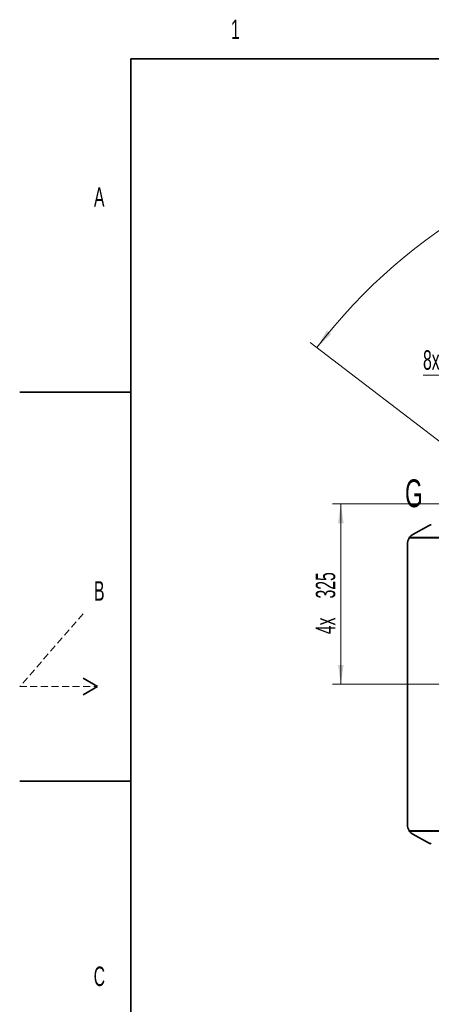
# Model space of a CAD drawing. Header units: millimetres. Extents: x 0 to 5960, y 0 to 4200.
# Tile 3 of 12: x 0 to 741, y 2398 to 4171. Entities that reach past the tile are written whole.
import ezdxf

# ---------------------------------------------------------------- set-up
doc = ezdxf.new("R2010")
doc.units = ezdxf.units.MM
doc.header["$LTSCALE"] = 10
doc.linetypes.add('HIDDEN', pattern=[1.905, 1.27, -0.635])
doc.styles.add('SLDTEXTSTYLE0', font='TXT', dxfattribs={"width": 0.605})
doc.dimstyles.new('SLDDIMSTYLE2', dxfattribs={"dimtxt": 35, "dimasz": 35, "dimexe": 0, "dimexo": 0.0625, "dimgap": -8.75, "dimtad": 1, "dimdec": 4, "dimlfac": 10, "dimzin": 12, "dimdsep": 46, "dimtxsty": 'SLDTEXTSTYLE0', "dimsah": 1, "dimcen": 0.09, "dimadec": 1, "dimazin": 3, "dimtfac": 1, "dimtofl": 0, "dimtmove": 0, "dimatfit": 3, "dimfxl": 1, "dimfrac": 2, "dimtolj": 1, "dimarcsym": 0})
doc.dimstyles.new('SLDDIMSTYLE5', dxfattribs={"dimtxt": 35, "dimasz": 35, "dimexe": 0, "dimexo": 0.0625, "dimgap": 8.75, "dimtad": 1, "dimdec": 1, "dimrnd": 1e-09, "dimzin": 12, "dimdsep": 46, "dimtxsty": 'SLDTEXTSTYLE0', "dimsah": 1, "dimcen": 0.09, "dimadec": 0, "dimazin": 3, "dimtfac": 1, "dimtofl": 0, "dimtmove": 0, "dimatfit": 3, "dimfxl": 1, "dimfrac": 2, "dimtolj": 1, "dimtzin": 12, "dimarcsym": 0})
doc.dimstyles.new('SLDDIMSTYLE6', dxfattribs={"dimtxt": 35, "dimasz": 35, "dimexe": 0, "dimexo": 0.0625, "dimgap": 8.75, "dimtad": 0, "dimtih": 1, "dimtoh": 1, "dimdec": 1, "dimrnd": 1e-09, "dimzin": 12, "dimdsep": 46, "dimtxsty": 'SLDTEXTSTYLE0', "dimsah": 1, "dimcen": 0, "dimadec": 0, "dimazin": 3, "dimtfac": 1, "dimtmove": 0, "dimatfit": 3, "dimfxl": 1, "dimfrac": 2, "dimtolj": 1, "dimtzin": 12, "dimarcsym": 0})

# ---------------------------------------------------------------- blocks, each defined once
blk = doc.blocks.new('_D_1')
at = {"color": 7, "linetype": 'Continuous', "lineweight": 0}
for p, q in [((1170.8, 4023.4), (1266.7, 4036)), ((1266.7, 4036), (1273.7, 3982.7)), ((1177.8, 3970.1), (1170.8, 4023.4)), ((1273.7, 3982.7), (1177.8, 3970.1)), ((1570.1, 3293.1), (1940.8, 3776.2)), ((1006.4, 3218.9), (523.3, 3589.6))]:
    blk.add_line(p, q, dxfattribs=at)
at = {"color": 7, "linetype": 'Continuous', "lineweight": 18}
blk.add_arc((1325.3, 2974.2), 995.9, 52.5, 142.5, dxfattribs=at)
for points in [[(1931.6, 3764.3), (1906.5, 3789.1), (1900.5, 3781.1)], [(535.2, 3580.5), (560.9, 3604.7), (553.1, 3611)]]:
    blk.add_solid(points, dxfattribs=at)
at = {"color": 7, "linetype": 'Continuous', "lineweight": 18, "char_height": 35, "attachment_point": 1, "rotation": 7.5, "style": 'SLDTEXTSTYLE0'}
for s, insert in [('90°', (1183.8, 4016.4)), ('4x', (1104.3, 4005.9))]:
    blk.add_mtext(s, dxfattribs=dict(at, insert=insert))
blk = doc.blocks.new('_D_7')
at = {"color": 7, "linetype": 'Continuous', "lineweight": 0}
for p, q in [((899, 3530.5), (726.3, 3530.5)), ((971.6, 3307.5), (899, 3530.5)), ((977.1, 3290.9), (971.6, 3307.5)), ((977.1, 3290.9), (995.6, 3233.8))]:
    blk.add_line(p, q, dxfattribs=at)
at = {"color": 7, "linetype": 'Continuous', "lineweight": 18}
for points in [[(971.6, 3307.5), (965.6, 3342.3), (956, 3339.2)], [(977.1, 3290.9), (983.1, 3256), (992.7, 3259.1)]]:
    blk.add_solid(points, dxfattribs=at)
at = {"color": 7, "linetype": 'Continuous', "lineweight": 18, "insert": (726.3, 3575.6), "char_height": 35, "attachment_point": 1, "style": 'SLDTEXTSTYLE0'}
blk.add_mtext('8x M20', dxfattribs=at)
blk = doc.blocks.new('_D_8')
at = {"color": 7, "linetype": 'Continuous', "lineweight": 0}
for p, q in [((1005.1, 3299.2), (563.3, 3299.2)), ((578.3, 3299.2), (578.3, 2974.2)), ((931.8, 2974.2), (563.3, 2974.2))]:
    blk.add_line(p, q, dxfattribs=at)
at = {"color": 7, "linetype": 'Continuous', "lineweight": 18}
for points in [[(578.3, 3299.2), (573.3, 3264.2), (583.3, 3264.2)], [(578.3, 2974.2), (583.3, 3009.2), (573.3, 3009.2)]]:
    blk.add_solid(points, dxfattribs=at)
at = {"color": 7, "linetype": 'Continuous', "lineweight": 18, "char_height": 35, "attachment_point": 1, "rotation": 90, "style": 'SLDTEXTSTYLE0'}
for s, insert in [('325', (533.2, 3128.7)), ('4x', (533.2, 3064.5))]:
    blk.add_mtext(s, dxfattribs=dict(at, insert=insert))

msp = doc.modelspace()

# ---------------------------------------------------------------- linework, layer by layer
at = {"color": 7, "linetype": 'Continuous', "lineweight": 35}
for p, q in [((200, 100), (200, 4100)), ((5860, 4100), (200, 4100)), ((0, 3500), (200, 3500)), ((735.916638, 3259.742874), (707.748687, 3243.787353)), ((698.348666, 3226.954811), (698.348666, 2721.393502)), ((114.019238, 2985), (140, 2970)), ((140, 2970), (114.019238, 2955)), ((0, 2800), (200, 2800)), ((707.748687, 2704.56096), (735.916638, 2688.605439))]:
    msp.add_line(p, q, dxfattribs=at)
at = {"color": 8, "linetype": 'Continuous', "lineweight": 18}
for p, q in [((913.348666, 3237.174156), (701.156662, 3237.174156)), ((702.005553, 3238.86463), (912.85944, 3238.86463)), ((701.156662, 2711.174156), (913.348666, 2711.174156)), ((702.005553, 2709.483683), (912.85944, 2709.483683))]:
    msp.add_line(p, q, dxfattribs=at)
at = {"color": 7, "linetype": 'HIDDEN', "lineweight": 18}
for p, q in [((114.019238, 3101.068844), (0, 2970)), ((0, 2970), (140, 2970))]:
    msp.add_line(p, q, dxfattribs=at)
at = {"color": 7, "linetype": 'Continuous', "lineweight": 35}
for centre, radius, start, end in [((741.187391, 3250.348953), 10.771564, 89.84448631, 119.295965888), ((718.348666, 3226.954811), 20, 149.27172, 180), ((717.213759, 3226.933354), 19.329895, 119.318221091, 141.884793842), ((718.348666, 2721.393502), 20, 180, 210.72828), ((717.213759, 2721.414959), 19.329895, 218.115206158, 240.681778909), ((741.187391, 2697.99936), 10.771564, 240.704034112, 270.15551369)]:
    msp.add_arc(centre, radius, start, end, dxfattribs=at)
for points in [[(702.005553, 3238.86463), (701.722589, 3238.337361), (701.439626, 3237.755933), (701.156662, 3237.174156)], [(701.156662, 2711.174156), (701.439626, 2710.59238), (701.722589, 2710.010952), (702.005553, 2709.483683)]]:
    msp.add_open_spline(points, degree=3, dxfattribs=at)

# ---------------------------------------------------------------- texts
at = {"color": 7, "linetype": 'Continuous', "lineweight": 0, "char_height": 35, "attachment_point": 1, "style": 'SLDTEXTSTYLE0'}
for s, insert in [('1', (380.485877, 4170.683373)), ('A', (133.797679, 3869.087901)), ('B', (133.879508, 3159.833985)), ('C', (133.217834, 2466.039167))]:
    msp.add_mtext(s, dxfattribs=dict(at, insert=insert))
at = {"color": 7, "linetype": 'Continuous', "insert": (693.945718, 3343.107478), "char_height": 50, "attachment_point": 1, "style": 'SLDTEXTSTYLE0'}
msp.add_mtext('G', dxfattribs=at)

# ---------------------------------------------------------------- dimensions: what is measured, and where the dimension line sits
at = {"color": 7, "linetype": 'Continuous', "lineweight": 18}
dim = msp.add_angular_dim_2l(base=(1195.35324, 3961.587445), line1=((1568.853237, 3291.515493), (1325.348666, 2974.174156)), line2=((1008.007329, 3217.678728), (1325.348666, 2974.174156)), text='4x <>', dimstyle='SLDDIMSTYLE2', dxfattribs=at)
dim.commit()
dim.dimension.update_dxf_attribs({"geometry": '_D_1', "text_midpoint": (1195.35324, 3961.587445), "dimtype": 162})
dim = msp.add_diameter_dim_2p(p1=(971.638668, 3307.493917), p2=(977.058663, 3290.854396), text='8x M20', dimstyle='SLDDIMSTYLE6', override={"dimpost": '<>'}, dxfattribs=at)
dim.commit()
dim.dimension.update_dxf_attribs({"geometry": '_D_7', "text_midpoint": (805.141367, 3557.38917), "dimtype": 163})
dim = msp.add_linear_dim(base=(578.348641, 2974.174156), p1=(1007.098666, 3299.174156), p2=(933.789646, 2974.174156), angle=90, text='4x <>', dimstyle='SLDDIMSTYLE5', dxfattribs=at)
dim.commit()
dim.dimension.update_dxf_attribs({"geometry": '_D_8', "text_midpoint": (578.348641, 3136.674156), "dimtype": 160})

doc.saveas('drawing.dxf')
